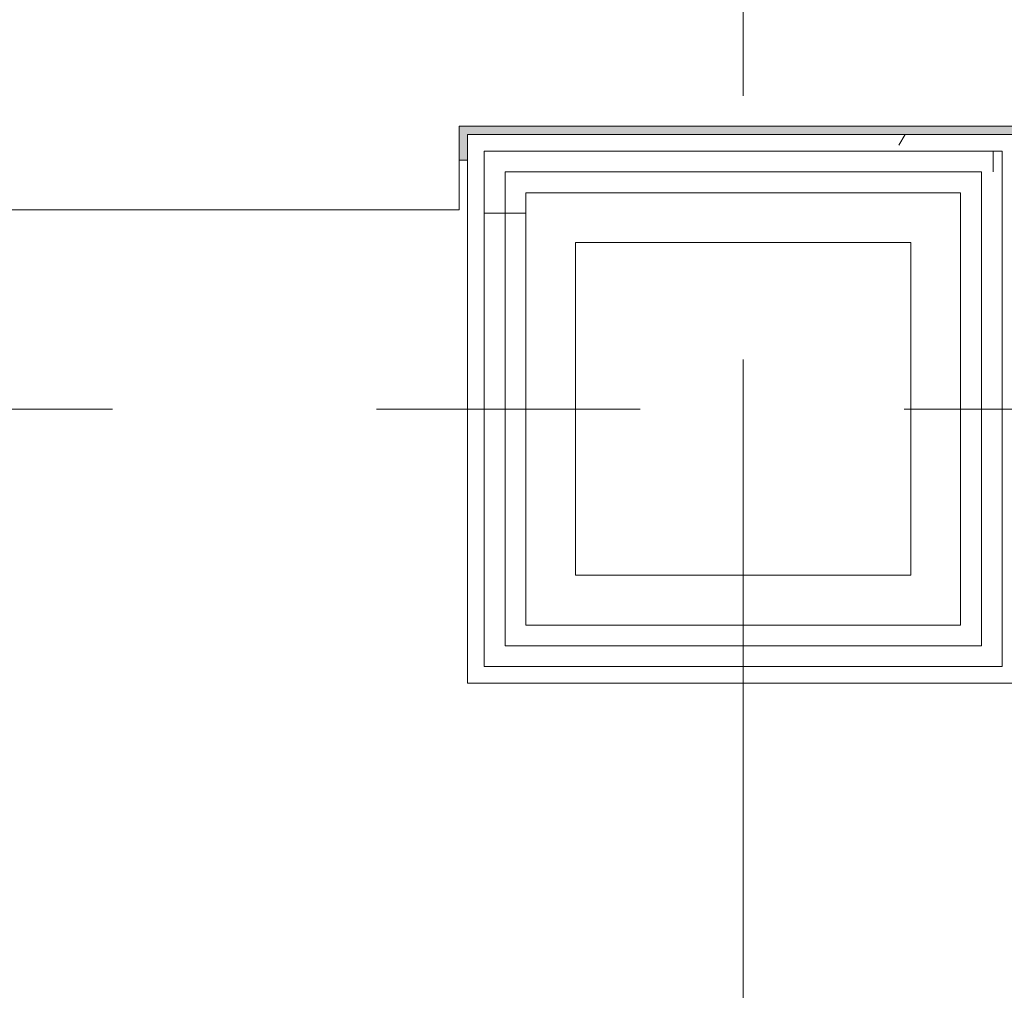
# Model space of a CAD drawing. Extents: x 3165 to 57695, y -7842 to 39081.
# Tile 162 of 248: x 37081 to 37674, y 35478 to 36063. Entities that reach past the tile are written whole.
import ezdxf

# ---------------------------------------------------------------- set-up
doc = ezdxf.new("R2010")
doc.units = 0
doc.header["$LTSCALE"] = 50
doc.linetypes.add('Onderlegger 3e verdieping$0$stramien', pattern=[22.225, 12.7, -3.175, 3.175, -3.175])
doc.layers.get('0').update_dxf_attribs({"linetype": 'CONTINUOUS'})
for name, color, linetype, lineweight in [('Onderlegger 3e verdieping$0$A-DETL-MBND', 8, 'CONTINUOUS', 18), ('Onderlegger 3e verdieping$0$A-FLOR-OTLN', 8, 'CONTINUOUS', 18), ('Onderlegger 3e verdieping$0$A-GLAZ', 8, 'CONTINUOUS', 25), ('Onderlegger 3e verdieping$0$A-WALL-PATT', 8, 'CONTINUOUS', 50), ('Onderlegger 3e verdieping$0$I-WALL', 8, 'CONTINUOUS', 25), ('Onderlegger 3e verdieping$0$S-GRID', 8, 'CONTINUOUS', 18)]:
    doc.layers.add(name, color=color, linetype=linetype, lineweight=lineweight)
pattern_1 = [(0, (37350.76, 35595.87), (0, 500), []), (0, (37350.76, 35545.87), (0, 500), []), (0, (37350.76, 35495.87), (0, 500), []), (0, (37350.76, 35445.87), (0, 500), [])]

# ---------------------------------------------------------------- blocks, each defined once
blk = doc.blocks.new('Onderlegger 3e verdieping$0$vensterbank tweede verdieping2 - vensterbank tweede verdieping-12045771-Plotview 3e Verdieping - schaal 1 op 100')
at = {"layer": 'Onderlegger 3e verdieping$0$A-GLAZ', "lineweight": 18}
for p, q in [((37345.76, 35948.2), (37345.76, 35998.53)), ((37345.76, 35998.53), (37687.42, 35998.53)), ((35854.08, 35948.2), (37345.76, 35948.2))]:
    blk.add_line(p, q, dxfattribs=at)
blk = doc.blocks.new('Onderlegger 3e verdieping$0$28_KU_vloerrand 250x670 3e verdieping - 31090 mm-590334-Plotview 3e Verdieping - schaal 1 op 100')
at = {"layer": 'Onderlegger 3e verdieping$0$A-DETL-MBND'}
h = blk.add_hatch(color=0, dxfattribs=at)
h.paths.add_polyline_path([(250, -15534.95), (250, -15526.66), (153.5, -15526.66), (153.5, -15445), (140, -15445), (140, -15535), (250, -15535)], flags=0)
h.paths.add_polyline_path([(250, -13642.51), (250, -13637.51), (229.67, -13637.51), (229.67, -13979.16), (250, -13979.16), (250, -13974.16), (234.67, -13974.16), (234.67, -13642.51), (244.67, -13642.51)], flags=0)
h.paths.add_polyline_path([(250, -11809.18), (250, -11804.18), (229.67, -11804.18), (229.67, -12145.83), (250, -12145.83), (250, -12140.83), (234.67, -12140.83), (234.67, -11809.18), (244.67, -11809.18)], flags=0)
h.paths.add_polyline_path([(250, -9970.85), (229.67, -9970.85), (229.67, -10094.5), (234.67, -10094.5), (234.67, -9975.85), (250, -9975.85)], flags=0)
h.paths.add_polyline_path([(250, -10307.5), (234.67, -10307.5), (234.67, -10189.5), (229.67, -10189.5), (229.67, -10312.5), (250, -10312.5)], flags=0)
h.paths.add_polyline_path([(250, -8474.17), (234.67, -8474.17), (234.67, -8351.33), (229.67, -8351.33), (229.67, -8479.17), (250, -8479.17)], flags=0)
h.paths.add_polyline_path([(250, -8142.52), (250, -8137.52), (229.67, -8137.52), (229.67, -8256.33), (234.67, -8256.33), (234.67, -8142.52), (244.67, -8142.52)], flags=0)
h.paths.add_polyline_path([(250, -6585), (140, -6585), (140, -6735.18), (153.5, -6735.18), (153.5, -6590.16), (250, -6590.16)], flags=0)
h.paths.add_polyline_path([(250, -6370), (249.82, -6360), (153.5, -6360), (153.5, -6189.84), (148.5, -6189.84), (148.5, -6214.83), (140, -6214.83), (140, -6375), (146, -6375), (146, -6370), (164.45, -6370)], flags=0)
h.paths.add_polyline_path([(250, -4470.85), (229.67, -4470.85), (229.67, -4812.5), (250, -4812.5), (250, -4807.5), (234.67, -4807.5), (234.67, -4475.85), (250, -4475.85)], flags=0)
h.paths.add_polyline_path([(250, -2637.52), (229.67, -2637.52), (229.67, -2979.17), (250, -2979.17), (250, -2974.17), (234.67, -2974.17), (234.67, -2642.52), (250, -2642.52)], flags=0)
h.paths.add_polyline_path([(250, -1145.83), (250, -1140.83), (234.67, -1140.83), (234.67, -809.18), (250, -809.18), (250, -804.18), (229.67, -804.18), (229.67, -1145.83), (245.63, -1145.83)], flags=0)
h.paths.add_polyline_path([(250, 1024.15), (250, 1029.15), (229.67, 1029.15), (229.67, 687.5), (250, 687.5), (250, 692.5), (234.67, 692.5), (234.67, 1024.15), (244.67, 1024.15)], flags=0)
h.paths.add_polyline_path([(250, 2576.51), (250, 2581.67), (146, 2581.67), (146, 2801.67), (250, 2801.67), (250, 2806.67), (153.5, 2806.67), (153.5, 2951.84), (140, 2951.84), (140, 2431.51), (148.5, 2431.5), (148.5, 2406.49), (153.5, 2406.49), (153.5, 2576.51), (249.98, 2576.51)], flags=0)
h.paths.add_polyline_path([(250, 4354.17), (250, 4359.17), (234.67, 4359.17), (234.67, 4690.82), (250, 4690.82), (250, 4695.82), (229.67, 4695.82), (229.67, 4354.17), (244.67, 4354.17)], flags=0)
h.paths.add_polyline_path([(250, 6523.83), (250, 6528.83), (229.67, 6528.83), (229.67, 6187.17), (250, 6187.17), (250, 6192.17), (234.67, 6192.17), (234.67, 6523.83), (244.67, 6523.83)], flags=0)
h.paths.add_polyline_path([(250, 8020.83), (250, 8025.83), (234.67, 8025.83), (234.67, 8144.17), (229.67, 8144.17), (229.67, 8020.83), (244.67, 8020.83)], flags=0)
h.paths.add_polyline_path([(250, 8362.48), (229.67, 8362.48), (229.67, 8239.17), (234.67, 8239.17), (234.67, 8357.48), (250, 8357.48)], flags=0)
h.paths.add_polyline_path([(250, 9859.17), (234.67, 9859.17), (234.67, 10190.83), (250, 10190.83), (250, 10195.83), (229.67, 10195.83), (229.67, 9854.17), (250, 9854.17)], flags=0)
h.paths.add_polyline_path([(250, 12029.15), (229.67, 12029.15), (229.67, 11687.5), (250, 11687.5), (250, 11692.5), (234.67, 11692.5), (234.67, 12024.15), (250, 12024.15)], flags=0)
h.paths.add_polyline_path([(250, 13525.84), (234.67, 13525.84), (234.67, 13857.5), (250, 13857.5), (250, 13862.5), (229.67, 13862.5), (229.67, 13520.84), (250, 13520.84)], flags=0)
h.paths.add_polyline_path([(250, 15374.17), (250, 15379.17), (234.67, 15379.17), (234.67, 15545), (140, 15545), (140, 15264.82), (153.5, 15264.82), (153.5, 15524.92), (229.67, 15524.92), (229.67, 15374.17), (244.67, 15374.17)], flags=0)
h.paths.add_polyline_path([(153.5, 10285.16), (140, 10285.16), (140, 9764.83), (153.5, 9764.83), (153.5, 10240.16)], flags=0)
h.paths.add_polyline_path([(153.5, 13479.38), (153.5, 13951.82), (140, 13951.82), (140, 13431.49), (153.5, 13431.49), (153.5, 13476.49)], flags=0)
h.paths.add_polyline_path([(153.5, 11932.24), (153.5, 12118.49), (140, 12118.49), (140, 11598.16), (153.5, 11598.16), (153.5, 11643.16)], flags=0)
h.paths.add_polyline_path([(153.5, 4695.82), (153.5, 4785.17), (140, 4785.17), (140, 4264.84), (153.5, 4264.84), (153.5, 4505.96)], flags=0)
h.paths.add_polyline_path([(153.5, 6098.17), (153.5, 6618.5), (140, 6618.5), (140, 6098.17), (148.5, 6098.17)], flags=0)
h.paths.add_polyline_path([(153.5, 8362.48), (153.5, 8451.83), (140, 8451.83), (140, 8239.17), (153.5, 8239.17)], flags=0)
h.paths.add_polyline_path([(153.5, 8020.83), (153.5, 8144.17), (140, 8144.17), (140, 7931.5), (153.5, 7931.5), (153.5, 7976.5)], flags=0)
h.paths.add_polyline_path([(153.5, 1138.5), (153.5, 1143.49), (148.5, 1143.49), (148.5, 1118.5), (140, 1118.5), (140, 598.17), (148.5, 598.17), (148.5, 573.16), (153.5, 573.16), (153.5, 1118.51)], flags=0)
h.paths.add_polyline_path([(153.5, -1063.75), (153.5, -689.84), (148.5, -689.84), (148.5, -714.83), (140, -714.83), (140, -1235.16), (148.5, -1235.16), (148.5, -1260.17), (153.5, -1260.17), (153.5, -1145.83)], flags=0)
h.paths.add_polyline_path([(153.5, -2979.17), (153.5, -2523.18), (148.5, -2523.18), (148.5, -2548.16), (140, -2548.16), (140, -3068.5), (148.5, -3068.5), (148.5, -3093.51), (153.5, -3093.51), (153.5, -3023.5)], flags=0)
h.paths.add_polyline_path([(153.5, -8523.51), (153.5, -8351.33), (140, -8351.33), (140, -8568.51), (153.5, -8568.51)], flags=0)
h.paths.add_polyline_path([(153.5, -11804.18), (153.5, -11714.84), (140, -11714.84), (140, -12235.17), (153.5, -12235.17), (153.5, -11893.74)], flags=0)
h.paths.add_polyline_path([(153.5, -10401.84), (153.5, -10189.5), (140.21, -10189.5), (140.21, -10094.5), (153.5, -10094.5), (153.5, -9881.51), (140, -9881.51), (140, -10401.84), (148.5, -10401.84)], flags=0)
h.paths.add_polyline_path([(153.5, -4360.93), (153.5, -4356.51), (148.5, -4356.51), (148.5, -4381.5), (140, -4381.5), (140, -4901.83), (148.5, -4901.83), (148.5, -4926.84), (153.5, -4926.84), (153.5, -4361.5)], flags=0)
h.paths.add_polyline_path([(153.5, -8180.6), (153.5, -8048.18), (140, -8048.18), (140, -8256.33), (153.5, -8256.33)], flags=0)
h.paths.add_polyline_path([(153.5, -15381.5), (140, -15381.5), (140, -15435), (153.5, -15435), (153.5, -15426.5)], flags=0)
h.paths.add_polyline_path([(153.5, -13593.17), (153.5, -13548.17), (140, -13548.17), (140, -14068.5), (153.5, -14068.5), (153.5, -13637.51)], flags=0)
blk = doc.blocks.new('Onderlegger 3e verdieping')
at = {"layer": 'Onderlegger 3e verdieping$0$A-WALL-PATT', "lineweight": 18}
h = blk.add_hatch(dxfattribs=at)
h.set_pattern_fill('FP_11', color=256, style=0, pattern_type=2)
h.set_pattern_definition([(0, (0, 0), (406.4, 101.6), [33.528, -271.272, 33.528, -271.272, -1625.6]), (0, (0, 0), (406.4, 101.6), [-609.6, 33.528, -576.072, 33.528, -271.272, -711.2]), (0, (0, 0), (406.4, 101.6), [-1524, 33.528, -169.672, 33.528, -474.472]), (120, (152.4, 50.8), (-291.18818, 301.15272), [33.528, -271.272, 33.528, -271.272, -1625.6]), (120, (152.4, 50.8), (-291.18818, 301.15272), [-609.6, 33.528, -576.072, 33.528, -271.272, -711.2]), (120, (152.4, 50.8), (-291.18818, 301.15272), [-1524, 33.528, -169.672, 33.528, -474.472]), (240, (203.2, 254), (-115.21182, -402.75272), [33.528, -271.272, 33.528, -271.272, -1625.6]), (240, (203.2, 254), (-115.21182, -402.75272), [-609.6, 33.528, -576.072, 33.528, -271.272, -711.2]), (240, (203.2, 254), (-115.21182, -402.75272), [-1524, 33.528, -169.672, 33.528, -474.472])])
h.paths.add_polyline_path([(37672.42, 35983.53), (37682.42, 35983.53), (37682.42, 35993.53), (37350.76, 35993.53), (37350.76, 35983.53), (37427.85, 35983.53)], flags=0)
h = blk.add_hatch(dxfattribs=at)
h.set_pattern_fill('FP_34', color=256, angle=-270, style=0, pattern_type=2)
h.set_pattern_definition([(270, (37316.6, 35993.53), (500, 3e-14), []), (270, (37266.6, 35993.53), (500, 3e-14), []), (270, (37216.6, 35993.53), (500, 3e-14), []), (270, (37166.6, 35993.53), (500, 3e-14), [])])
h.paths.add_polyline_path([(37659.92, 35971.03), (37672.42, 35971.03), (37672.42, 35983.53), (37360.76, 35983.53), (37360.76, 35971.03), (37427.85, 35971.03)], flags=0)
h = blk.add_hatch(dxfattribs=at)
h.set_pattern_fill('FP_35', color=256, angle=90, style=0, pattern_type=2)
h.set_pattern_definition(pattern_1)
h.paths.add_polyline_path([(37373.26, 35673.2), (37373.26, 35971.03), (37360.76, 35971.03), (37360.76, 35673.2)], flags=0)
h = blk.add_hatch(dxfattribs=at)
h.set_pattern_fill('FP_35', color=256, angle=90, style=0, pattern_type=2)
h.set_pattern_definition(pattern_1)
h.paths.add_polyline_path([(37385.76, 35685.7), (37385.76, 35958.53), (37373.26, 35958.53), (37373.26, 35685.7)], flags=0)
at = {"layer": 'Onderlegger 3e verdieping$0$A-FLOR-OTLN'}
blk.add_line((37350.76, 35978.2), (37345.76, 35978.2), dxfattribs=at)
at = {"layer": 'Onderlegger 3e verdieping$0$I-WALL', "lineweight": 18}
for p, q in [((37682.42, 35993.53), (37350.76, 35993.53)), ((37350.76, 35993.53), (37350.76, 35663.2)), ((37672.42, 35983.53), (37360.76, 35983.53)), ((37360.76, 35983.53), (37360.76, 35673.2)), ((37672.42, 35983.53), (37672.42, 35673.2)), ((37659.92, 35971.03), (37373.26, 35971.03)), ((37373.26, 35971.03), (37373.26, 35685.7)), ((37659.92, 35971.03), (37659.92, 35685.7)), ((37647.42, 35958.53), (37385.76, 35958.53)), ((37385.76, 35958.53), (37385.76, 35698.2)), ((37647.42, 35958.53), (37647.42, 35698.2)), ((37415.76, 35928.53), (37617.42, 35928.53)), ((37415.76, 35728.2), (37415.76, 35928.53)), ((37617.42, 35928.53), (37617.42, 35728.2)), ((37617.42, 35728.2), (37415.76, 35728.2)), ((37647.42, 35698.2), (37385.76, 35698.2)), ((37659.92, 35685.7), (37373.26, 35685.7)), ((37672.42, 35673.2), (37360.76, 35673.2)), ((37350.76, 35663.2), (37682.42, 35663.2))]:
    blk.add_line(p, q, dxfattribs=at)
at = {"layer": 'Onderlegger 3e verdieping$0$S-GRID', "linetype": 'Onderlegger 3e verdieping$0$stramien'}
for p, q in [((37516.6, 38080.57), (37516.6, 989.47)), ((3164.63, 35828.2), (56107.83, 35828.2))]:
    blk.add_line(p, q, dxfattribs=at)
at = {"lineweight": 25, "rotation": 270.0000000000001}
blk.add_blockref('Onderlegger 3e verdieping$0$28_KU_vloerrand 250x670 3e verdieping - 31090 mm-590334-Plotview 3e Verdieping - schaal 1 op 100', (38491.6, 36228.2), dxfattribs=at)
at = {"layer": 'Onderlegger 3e verdieping$0$A-GLAZ'}
blk.add_blockref('Onderlegger 3e verdieping$0$vensterbank tweede verdieping2 - vensterbank tweede verdieping-12045771-Plotview 3e Verdieping - schaal 1 op 100', (0, 0), dxfattribs=at)

msp = doc.modelspace()

# ---------------------------------------------------------------- block references
msp.add_blockref('Onderlegger 3e verdieping', (0, 0))

doc.saveas('drawing.dxf')
